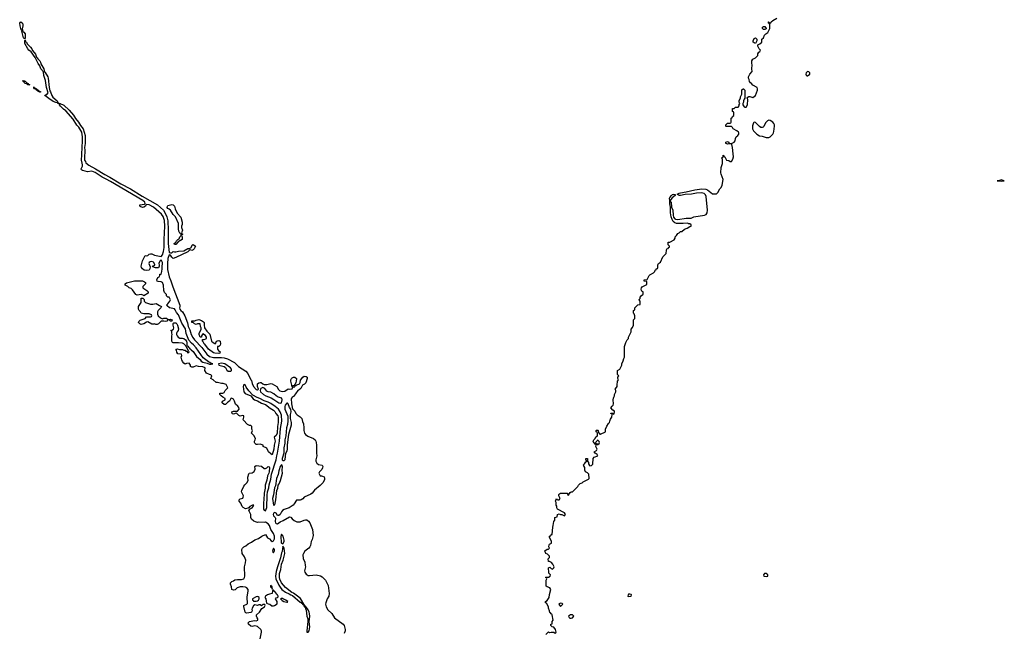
# Model space of a CAD drawing. Header units: inches. Extents: x 2535814 to 2694957, y 540737 to 728403.
# Tile 97 of 106: x 2638649 to 2653399, y 672933 to 682124. Entities that reach past the tile are written whole.
import ezdxf

# ---------------------------------------------------------------- set-up
doc = ezdxf.new("R2010")
doc.units = ezdxf.units.IN
doc.header["$MEASUREMENT"] = 0
for name, color, linetype in [('C6637', 7, 'Continuous'), ('C6638', 7, 'Continuous'), ('C6647', 7, 'Continuous'), ('C6648', 7, 'Continuous'), ('C6657', 7, 'Continuous'), ('C6658', 7, 'Continuous')]:
    doc.layers.add(name, color=color, linetype=linetype)

msp = doc.modelspace()

# ---------------------------------------------------------------- linework, layer by layer
at = {"layer": 'C6637', "color": 5, "elevation": 20}
for points in [[(2640000, 679707), (2639952, 679732), (2639883, 679763), (2639777, 679837), (2639730, 679853), (2639664, 679844), (2639630, 679856), (2639590, 679864), (2639576, 679876), (2639568, 679890), (2639589, 679931), (2639591, 679950), (2639578, 680000)], [(2639633, 680000), (2639642, 679982), (2639684, 679944), (2639785, 679890), (2639925, 679805), (2639991, 679771), (2640000, 679766)]]:
    msp.add_lwpolyline(points, dxfattribs=at)
at = {"layer": 'C6638', "color": 5, "elevation": 20}
for points in [[(2638710, 681840), (2638705, 681850), (2638683, 681950), (2638682, 681958), (2638688, 681968), (2638670, 681973), (2638655, 682030), (2638649, 682071), (2638655, 682085), (2638668, 682092), (2638690, 682073), (2638697, 682050), (2638697, 682030), (2638685, 681985), (2638694, 681954), (2638700, 681940), (2638710, 681936), (2638733, 681910), (2638730, 681842)], [(2638722, 681202), (2638730, 681202), (2638748, 681190), (2638758, 681178), (2638775, 681170), (2638778, 681162), (2638772, 681152), (2638783, 681157), (2638799, 681150), (2638790, 681146), (2638770, 681150), (2638761, 681161), (2638733, 681170), (2638710, 681190), (2638705, 681205), (2638690, 681210), (2638710, 681212)], [(2638875, 681095), (2638882, 681098), (2638902, 681090), (2638901, 681081), (2638910, 681082), (2638915, 681075), (2638930, 681070), (2638935, 681055), (2638959, 681050), (2638959, 681041), (2638950, 681041), (2638925, 681050), (2638920, 681060), (2638900, 681070), (2638899, 681079), (2638868, 681090), (2638869, 681109), (2638849, 681111), (2638870, 681110)]]:
    msp.add_lwpolyline(points, close=True, dxfattribs=at)
msp.add_lwpolyline([(2639578, 680000), (2639575, 680010), (2639592, 680310), (2639589, 680370), (2639578, 680438), (2639534, 680514), (2639506, 680546), (2639452, 680632), (2639339, 680759), (2639305, 680785), (2639262, 680830), (2639246, 680850), (2639243, 680863), (2639222, 680870), (2639220, 680880), (2639190, 680883), (2639150, 680900), (2639084, 680944), (2639027, 680990), (2639030, 680997), (2639055, 681005), (2639075, 681030), (2639048, 681110), (2639033, 681213), (2639011, 681290), (2639003, 681344), (2638966, 681386), (2638952, 681432), (2638927, 681467), (2638878, 681558), (2638821, 681641), (2638787, 681667), (2638771, 681690), (2638728, 681768), (2638727, 681813), (2638730, 681821), (2638738, 681798), (2638747, 681787), (2638750, 681786), (2638762, 681762), (2638813, 681713), (2638830, 681690), (2638841, 681661), (2638883, 681610), (2638902, 681562), (2638910, 681555), (2638918, 681538), (2638950, 681507), (2638960, 681490), (2638963, 681463), (2639010, 681390), (2639021, 681341), (2639030, 681333), (2639070, 681268), (2639076, 681250), (2639088, 681108), (2639100, 681060), (2639110, 681044), (2639129, 680989), (2639146, 680966), (2639210, 680910), (2639222, 680890), (2639220, 680880), (2639254, 680870), (2639262, 680862), (2639290, 680854), (2639310, 680842), (2639391, 680771), (2639454, 680694), (2639484, 680644), (2639531, 680591), (2639561, 680541), (2639598, 680490), (2639632, 680390), (2639630, 680270), (2639620, 680210), (2639624, 680170), (2639619, 680050), (2639622, 680022), (2639633, 680000)], dxfattribs=at)
at = {"layer": 'C6647', "color": 5, "elevation": 20}
for points in [[(2646530, 672914), (2646570, 672954), (2646585, 672945), (2646610, 672952), (2646652, 672952), (2646670, 672934), (2646682, 672938), (2646686, 672950), (2646675, 672990), (2646650, 673026), (2646628, 673028), (2646608, 673050), (2646608, 673070), (2646626, 673074), (2646628, 673110), (2646642, 673130), (2646628, 673208), (2646622, 673222), (2646610, 673226), (2646602, 673242), (2646590, 673246), (2646587, 673267), (2646569, 673309), (2646569, 673330), (2646542, 673382), (2646528, 673390), (2646526, 673410), (2646550, 673422), (2646582, 673470), (2646586, 673514), (2646604, 673590), (2646592, 673612), (2646549, 673629), (2646538, 673638), (2646535, 673685), (2646538, 673730), (2646546, 673750), (2646542, 673762), (2646526, 673770), (2646530, 673774), (2646570, 673774), (2646595, 673790), (2646599, 673810), (2646576, 673836), (2646575, 673870), (2646569, 673891), (2646570, 673914), (2646590, 673922), (2646610, 673902), (2646630, 673894), (2646650, 673914), (2646655, 673930), (2646638, 673970), (2646615, 673995), (2646587, 674007), (2646569, 674009), (2646568, 674050), (2646586, 674070), (2646586, 674090), (2646556, 674116), (2646530, 674126), (2646518, 674170), (2646550, 674194), (2646570, 674194), (2646586, 674210), (2646578, 674230), (2646580, 674260), (2646586, 674270), (2646615, 674285), (2646618, 674290), (2646615, 674315), (2646588, 674368), (2646588, 674388), (2646594, 674394), (2646606, 674394), (2646610, 674412), (2646626, 674414), (2646635, 674525), (2646642, 674550), (2646649, 674610), (2646666, 674630), (2646666, 674670), (2646702, 674678), (2646708, 674710), (2646730, 674722), (2646750, 674714), (2646770, 674714), (2646810, 674694), (2646826, 674710), (2646810, 674738), (2646708, 674790), (2646698, 674810), (2646696, 674836), (2646688, 674850), (2646688, 674890), (2646678, 674910), (2646690, 674952), (2646698, 674938), (2646710, 674934), (2646730, 674934), (2646746, 674950), (2646726, 674990), (2646726, 675010), (2646736, 675024), (2646750, 675032), (2646850, 675034), (2646854, 675030), (2646854, 675010), (2646870, 675002), (2646896, 675044), (2646908, 675052), (2646930, 675052), (2647008, 675130), (2647018, 675150), (2647043, 675177), (2647074, 675186), (2647090, 675202), (2647170, 675242), (2647178, 675250), (2647176, 675316), (2647156, 675336), (2647126, 675350), (2647116, 675376), (2647115, 675415), (2647100, 675440), (2647088, 675450), (2647110, 675472), (2647130, 675502), (2647146, 675510), (2647142, 675522), (2647130, 675526), (2647128, 675550), (2647131, 675551), (2647154, 675550), (2647154, 675510), (2647172, 675490), (2647172, 675470), (2647185, 675445), (2647190, 675442), (2647216, 675444), (2647236, 675464), (2647238, 675550), (2647255, 675570), (2647308, 675590), (2647298, 675610), (2647269, 675629), (2647255, 675650), (2647288, 675670), (2647298, 675690), (2647278, 675730), (2647286, 675750), (2647282, 675762), (2647270, 675766), (2647262, 675782), (2647250, 675786), (2647238, 675810), (2647248, 675830), (2647268, 675850), (2647282, 675878), (2647306, 675890), (2647306, 675930), (2647302, 675942), (2647286, 675950), (2647286, 675970), (2647290, 675974), (2647310, 675974), (2647314, 675970), (2647318, 675938), (2647332, 675932), (2647338, 675918), (2647350, 675914), (2647426, 675950), (2647426, 675990), (2647445, 676035), (2647470, 676074), (2647486, 676090), (2647488, 676112), (2647500, 676140), (2647522, 676170), (2647526, 676210), (2647522, 676222), (2647506, 676226), (2647506, 676230), (2647532, 676232), (2647538, 676218), (2647550, 676214), (2647555, 676225), (2647562, 676250), (2647559, 676259), (2647535, 676275), (2647506, 676310), (2647523, 676337), (2647538, 676350), (2647546, 676370), (2647538, 676430), (2647547, 676453), (2647548, 676472), (2647558, 676490), (2647558, 676510), (2647578, 676550), (2647578, 676570), (2647568, 676590), (2647590, 676614), (2647598, 676630), (2647598, 676670), (2647606, 676690), (2647606, 676710), (2647618, 676730), (2647608, 676748), (2647608, 676770), (2647626, 676790), (2647606, 676810), (2647607, 676867), (2647638, 676890), (2647668, 676950), (2647668, 676970), (2647690, 677014), (2647698, 677050), (2647708, 677070), (2647708, 677230), (2647729, 677290), (2647749, 677331), (2647768, 677350), (2647768, 677370), (2647808, 677450), (2647808, 677490), (2647830, 677514), (2647846, 677550), (2647846, 677630), (2647866, 677650), (2647866, 677690), (2647856, 677716), (2647846, 677730), (2647846, 677770), (2647862, 677778), (2647866, 677810), (2647910, 677854), (2647942, 677858), (2647946, 677870), (2647946, 677910), (2647928, 677928), (2647928, 677932), (2647946, 677950), (2647946, 677970), (2647958, 677990), (2647987, 678013), (2647987, 678047), (2647970, 678058), (2647962, 678070), (2647958, 678090), (2647962, 678110), (2647975, 678125), (2648042, 678158), (2648046, 678170), (2648042, 678202), (2648006, 678210), (2648006, 678230), (2648050, 678234), (2648078, 678290), (2648090, 678302), (2648146, 678330), (2648166, 678350), (2648170, 678374), (2648182, 678378), (2648186, 678390), (2648202, 678398), (2648207, 678413), (2648208, 678450), (2648218, 678470), (2648250, 678494), (2648286, 678570), (2648336, 678624), (2648338, 678670), (2648346, 678690), (2648362, 678698), (2648370, 678714), (2648382, 678718), (2648386, 678730), (2648366, 678750), (2648366, 678790), (2648390, 678792), (2648455, 678825), (2648468, 678850), (2648466, 678870), (2648490, 678892), (2648510, 678922), (2648526, 678930), (2648536, 678944), (2648550, 678951), (2648570, 678951), (2648610, 678986), (2648650, 679001), (2648690, 679027), (2648706, 679030), (2648706, 679050), (2648690, 679066), (2648670, 679066), (2648656, 679076), (2648590, 679071), (2648490, 679073), (2648462, 679082), (2648440, 679100), (2648423, 679130), (2648410, 679170), (2648398, 679230), (2648397, 679317), (2648387, 679367), (2648390, 679410), (2648386, 679450), (2648390, 679461), (2648412, 679490), (2648430, 679504), (2648450, 679512), (2648467, 679507), (2648468, 679490), (2648423, 679457), (2648391, 679410), (2648398, 679398), (2648410, 679391), (2648414, 679314), (2648431, 679270), (2648437, 679197), (2648445, 679165), (2648462, 679142), (2648475, 679135), (2648510, 679129), (2648631, 679151), (2648707, 679153), (2648750, 679172), (2648910, 679197), (2648933, 679207), (2648950, 679230), (2648953, 679273), (2648934, 679474), (2648922, 679502), (2648901, 679521), (2648870, 679529), (2648790, 679525), (2648711, 679510), (2648616, 679504), (2648550, 679491), (2648530, 679492), (2648499, 679510), (2648530, 679528), (2648547, 679533), (2648635, 679545), (2648697, 679563), (2648764, 679576), (2648870, 679589), (2648926, 679586), (2648955, 679575), (2649030, 679514), (2649090, 679514), (2649110, 679534), (2649138, 679590), (2649158, 679610), (2649175, 679645), (2649188, 679730), (2649158, 679810), (2649155, 679830), (2649158, 679910), (2649178, 679970), (2649178, 680000)], [(2640000, 679766), (2640164, 679664), (2640310, 679589), (2640481, 679481), (2640711, 679351), (2640802, 679270), (2640835, 679215), (2640852, 679172), (2640870, 679110), (2640875, 678970), (2640871, 678771), (2640890, 678639), (2640910, 678633), (2640926, 678634), (2640950, 678654), (2640970, 678646), (2640987, 678647), (2641030, 678657), (2641110, 678663), (2641170, 678699), (2641190, 678698), (2641214, 678706), (2641238, 678750), (2641250, 678758), (2641282, 678730), (2641261, 678690), (2641250, 678679), (2641230, 678669), (2641205, 678675), (2641190, 678669), (2641170, 678649), (2640990, 678560), (2640950, 678549), (2640930, 678567), (2640910, 678599), (2640890, 678604), (2640870, 678547), (2640861, 678470), (2640864, 678384), (2640886, 678270), (2640914, 678214), (2640943, 678123), (2641046, 677850), (2641048, 677830), (2641042, 677810), (2641048, 677788), (2641062, 677770), (2641090, 677750), (2641122, 677690), (2641161, 677581), (2641172, 677530), (2641197, 677477), (2641220, 677410), (2641243, 677363), (2641269, 677329), (2641376, 677216), (2641450, 677115), (2641490, 677081), (2641550, 677062), (2641670, 677064), (2641710, 677058), (2641763, 677043), (2641869, 676989), (2641926, 676930), (2642037, 676857), (2642065, 676825), (2642110, 676732), (2642120, 676720), (2642130, 676674), (2642150, 676629), (2642190, 676587), (2642210, 676582), (2642225, 676590), (2642210, 676630), (2642210, 676671), (2642230, 676686), (2642250, 676692), (2642268, 676692), (2642292, 676670), (2642310, 676661), (2642350, 676661), (2642410, 676675), (2642430, 676671), (2642503, 676630), (2642526, 676586), (2642546, 676566), (2642585, 676555), (2642622, 676558), (2642670, 676596), (2642688, 676592), (2642730, 676594), (2642740, 676620), (2642770, 676627), (2642776, 676644), (2642790, 676645), (2642803, 676657), (2642830, 676663), (2642842, 676670), (2642849, 676690), (2642854, 676726), (2642888, 676772), (2642910, 676784), (2642940, 676780), (2642953, 676770), (2642956, 676750), (2642933, 676687), (2642913, 676667), (2642884, 676650), (2642860, 676600), (2642838, 676582), (2642816, 676570), (2642782, 676518), (2642750, 676482), (2642732, 676470), (2642726, 676454), (2642714, 676450), (2642723, 676370), (2642736, 676296), (2642770, 676261), (2642786, 676226), (2642804, 676204), (2642850, 676176), (2642874, 676150), (2642884, 676104), (2642901, 676070), (2642907, 676013), (2642903, 675970), (2642916, 675930), (2642931, 675910), (2642964, 675884), (2643050, 675850), (2643074, 675830), (2643085, 675810), (2643092, 675790), (2643097, 675750), (2643095, 675630), (2643100, 675590), (2643083, 675530), (2643085, 675510), (2643101, 675481), (2643123, 675463), (2643178, 675450), (2643191, 675431), (2643186, 675410), (2643173, 675387), (2643138, 675350), (2643131, 675330), (2643150, 675292), (2643170, 675291), (2643210, 675278), (2643217, 675257), (2643214, 675230), (2643190, 675187), (2643150, 675147), (2643064, 675076), (2643028, 675030), (2643010, 675015), (2642910, 674970), (2642890, 674947), (2642865, 674930), (2642850, 674926), (2642830, 674929), (2642794, 674926), (2642762, 674870), (2642746, 674850), (2642684, 674810), (2642612, 674789), (2642586, 674774), (2642569, 674751), (2642552, 674710), (2642530, 674696), (2642510, 674697), (2642489, 674730), (2642470, 674744), (2642450, 674732), (2642447, 674710), (2642453, 674690), (2642476, 674670), (2642480, 674660), (2642474, 674610), (2642482, 674590), (2642490, 674578), (2642510, 674573), (2642550, 674603), (2642598, 674622), (2642690, 674676), (2642710, 674674), (2642729, 674649), (2642761, 674621), (2642802, 674602), (2642850, 674601), (2642910, 674630), (2642930, 674635), (2642950, 674634), (2642975, 674615), (2642994, 674590), (2643035, 674490), (2643043, 674397), (2643030, 674338), (2643014, 674306), (2643004, 674250), (2642996, 674230), (2642978, 674210), (2642918, 674162), (2642898, 674130), (2642892, 674110), (2642893, 674053), (2642919, 673999), (2642927, 673950), (2642929, 673930), (2642915, 673870), (2642919, 673850), (2642941, 673821), (2642970, 673800), (2642990, 673797), (2643090, 673811), (2643154, 673794), (2643180, 673780), (2643230, 673727), (2643270, 673650), (2643287, 673530), (2643279, 673490), (2643257, 673450), (2643234, 673390), (2643232, 673370), (2643241, 673330), (2643264, 673284), (2643326, 673230), (2643366, 673166), (2643497, 673070), (2643508, 673050), (2643525, 672990), (2643525, 672970), (2643511, 672930)], [(2642249, 672851), (2642269, 672949), (2642269, 672969), (2642259, 672990), (2642210, 673033), (2642170, 673044), (2642130, 673035), (2642110, 673038), (2642075, 673070), (2642069, 673090), (2642090, 673111), (2642165, 673125), (2642190, 673121), (2642218, 673130), (2642218, 673150), (2642205, 673165), (2642194, 673190), (2642195, 673210), (2642239, 673250), (2642276, 673304), (2642318, 673330), (2642326, 673350), (2642322, 673362), (2642310, 673366), (2642290, 673366), (2642270, 673346), (2642250, 673358), (2642230, 673358), (2642210, 673349), (2642170, 673358), (2642150, 673342), (2642131, 673310), (2642126, 673290), (2642131, 673269), (2642122, 673250), (2642110, 673244), (2642050, 673235), (2642038, 673238), (2642029, 673249), (2642005, 673335), (2642009, 673351), (2642053, 673367), (2642059, 673381), (2642054, 673474), (2642072, 673568), (2642069, 673590), (2642052, 673612), (2642030, 673623), (2641990, 673629), (2641951, 673629), (2641906, 673614), (2641876, 673584), (2641850, 673578), (2641829, 673589), (2641824, 673630), (2641809, 673670), (2641809, 673690), (2641828, 673710), (2641850, 673718), (2641870, 673732), (2641910, 673741), (2641970, 673739), (2642009, 673751), (2642019, 673770), (2642023, 673790), (2642019, 673930), (2642033, 673987), (2642036, 674030), (2642016, 674076), (2641983, 674130), (2641977, 674190), (2641985, 674210), (2642009, 674230), (2642036, 674244), (2642070, 674273), (2642122, 674298), (2642170, 674334), (2642225, 674355), (2642277, 674390), (2642330, 674413), (2642363, 674363), (2642390, 674350), (2642416, 674316), (2642430, 674310), (2642450, 674320), (2642466, 674350), (2642465, 674390), (2642452, 674430), (2642413, 674490), (2642392, 674550), (2642370, 674575), (2642330, 674599), (2642310, 674595), (2642230, 674599), (2642210, 674595), (2642181, 674601), (2642155, 674615), (2642123, 674643), (2642113, 674670), (2642113, 674710), (2642089, 674750), (2642082, 674770), (2642102, 674798), (2642130, 674812), (2642148, 674830), (2642154, 674854), (2642134, 674850), (2642094, 674830), (2642085, 674815), (2642072, 674808), (2642030, 674799), (2641997, 674817), (2641983, 674830), (2641964, 674884), (2641939, 674910), (2641935, 674930), (2641950, 674945), (2641990, 674958), (2641999, 674970), (2642003, 674990), (2641980, 675030), (2641974, 675050), (2641978, 675070), (2642005, 675135), (2642021, 675159), (2642054, 675190), (2642073, 675227), (2642066, 675250), (2642066, 675270), (2642079, 675321), (2642087, 675333), (2642130, 675339), (2642163, 675357), (2642174, 675390), (2642170, 675432), (2642190, 675445), (2642270, 675437), (2642310, 675401), (2642330, 675399), (2642350, 675411), (2642370, 675432), (2642385, 675425), (2642390, 675414), (2642386, 675350), (2642382, 675330), (2642361, 675290), (2642353, 675227), (2642328, 675150), (2642328, 675108), (2642309, 675031), (2642307, 674930), (2642300, 674890), (2642300, 674790), (2642310, 674777), (2642330, 674765), (2642350, 674815), (2642357, 675003), (2642362, 675050), (2642380, 675110), (2642384, 675156), (2642410, 675242), (2642423, 675317), (2642490, 675530), (2642499, 675590), (2642513, 675630), (2642540, 675810), (2642557, 676003), (2642575, 676110), (2642570, 676201), (2642553, 676250), (2642524, 676290), (2642478, 676330), (2642410, 676375), (2642370, 676395), (2642310, 676416), (2642245, 676450), (2642204, 676464), (2642141, 676501), (2642083, 676563), (2642040, 676620), (2642030, 676645), (2642010, 676661), (2642002, 676650), (2641999, 676630), (2642009, 676550), (2642026, 676526), (2642110, 676488), (2642145, 676445), (2642168, 676428), (2642213, 676413), (2642270, 676379), (2642330, 676359), (2642403, 676303), (2642450, 676276), (2642473, 676253), (2642486, 676226), (2642515, 676190), (2642523, 676170), (2642523, 676090), (2642510, 676030), (2642506, 675930), (2642490, 675896), (2642463, 675870), (2642474, 675810), (2642459, 675750), (2642457, 675690), (2642430, 675608), (2642410, 675619), (2642377, 675650), (2642350, 675704), (2642298, 675730), (2642298, 675750), (2642250, 675766), (2642210, 675759), (2642190, 675761), (2642170, 675782), (2642165, 675790), (2642164, 675810), (2642175, 675830), (2642179, 675850), (2642156, 675896), (2642122, 675930), (2642138, 675970), (2642127, 675993), (2642126, 676030), (2642110, 676046), (2642090, 676048), (2642063, 676063), (2642004, 676124), (2641999, 676130), (2642008, 676170), (2642006, 676190), (2641990, 676195), (2641950, 676184), (2641930, 676195), (2641903, 676223), (2641890, 676229), (2641850, 676215), (2641838, 676218), (2641830, 676226), (2641829, 676251), (2641850, 676259), (2641910, 676262), (2641935, 676290), (2641934, 676314), (2641917, 676337), (2641884, 676364), (2641869, 676410), (2641850, 676442), (2641824, 676456), (2641812, 676448), (2641791, 676410), (2641765, 676395), (2641730, 676362), (2641710, 676358), (2641684, 676384), (2641683, 676397), (2641689, 676411), (2641726, 676430), (2641726, 676450), (2641690, 676468), (2641666, 676490), (2641646, 676510), (2641646, 676530), (2641690, 676532), (2641710, 676542), (2641729, 676571), (2641766, 676610), (2641742, 676662), (2641710, 676668), (2641695, 676675), (2641670, 676674), (2641610, 676688), (2641590, 676688), (2641549, 676729), (2641510, 676748), (2641526, 676790), (2641510, 676806), (2641490, 676808), (2641449, 676830), (2641422, 676870), (2641428, 676910), (2641390, 676923), (2641329, 676929), (2641290, 676939), (2641250, 676918), (2641230, 676918), (2641208, 676930), (2641208, 676950), (2641190, 676978), (2641150, 676975), (2641130, 676966), (2641110, 676979), (2641090, 677002), (2641077, 677030), (2641068, 677070), (2641076, 677096), (2641075, 677115), (2641018, 677118), (2641002, 677142), (2640996, 677176), (2640988, 677190), (2641008, 677192), (2641043, 677183), (2641090, 677182), (2641110, 677174), (2641130, 677174), (2641138, 677158), (2641153, 677153), (2641170, 677134), (2641182, 677138), (2641186, 677150), (2641178, 677158), (2641155, 677215), (2641143, 677223), (2641138, 677238), (2641108, 677270), (2641090, 677279), (2641030, 677285), (2640950, 677284), (2640938, 677290), (2640926, 677310), (2640929, 677389), (2640935, 677410), (2640929, 677431), (2640926, 677466), (2640908, 677470), (2640930, 677472), (2640954, 677490), (2640959, 677510), (2640948, 677550), (2640948, 677572), (2640956, 677584), (2640990, 677584), (2641004, 677570), (2641015, 677550), (2641030, 677492), (2641023, 677470), (2641006, 677450), (2640999, 677430), (2640996, 677410), (2641007, 677387), (2641025, 677370), (2641050, 677356), (2641090, 677355), (2641110, 677347), (2641133, 677330), (2641150, 677310), (2641155, 677285), (2641151, 677250), (2641160, 677240), (2641170, 677236), (2641177, 677217), (2641190, 677211), (2641196, 677196), (2641210, 677190), (2641218, 677178), (2641250, 677154), (2641257, 677137), (2641299, 677079), (2641350, 677034), (2641367, 677007), (2641390, 676992), (2641457, 676977), (2641490, 676963), (2641517, 676963), (2641544, 676970), (2641516, 676976), (2641497, 676990), (2641477, 676997), (2641399, 677059), (2641290, 677210), (2641253, 677253), (2641221, 677281), (2641182, 677322), (2641145, 677425), (2641132, 677492), (2641079, 677579), (2641030, 677702), (2640998, 677738), (2640990, 677759), (2640976, 677776), (2640970, 677793), (2640895, 677810), (2640856, 677836), (2640846, 677850), (2640869, 677870), (2640898, 677910), (2640906, 677930), (2640890, 677966), (2640870, 677966), (2640846, 677990), (2640846, 678010), (2640820, 678040), (2640809, 678069), (2640802, 678150), (2640789, 678190), (2640770, 678200), (2640723, 678203), (2640708, 678210), (2640702, 678230), (2640720, 678260), (2640738, 678270), (2640746, 678290), (2640747, 678313), (2640770, 678314), (2640779, 678350), (2640784, 678390), (2640782, 678430), (2640790, 678465), (2640790, 678486), (2640770, 678529), (2640750, 678509), (2640731, 678470), (2640739, 678450), (2640739, 678430), (2640730, 678409), (2640685, 678405), (2640643, 678423), (2640638, 678430), (2640673, 678447), (2640675, 678455), (2640655, 678490), (2640630, 678502), (2640603, 678497), (2640590, 678486), (2640585, 678470), (2640602, 678422), (2640598, 678390), (2640586, 678374), (2640554, 678366), (2640514, 678374), (2640489, 678390), (2640473, 678410), (2640469, 678430), (2640489, 678510), (2640527, 678593), (2640550, 678585), (2640566, 678590), (2640586, 678610), (2640610, 678618), (2640630, 678616), (2640670, 678597), (2640770, 678576), (2640790, 678602), (2640805, 678650), (2640812, 678710), (2640813, 678830), (2640823, 679030), (2640816, 679116), (2640797, 679177), (2640773, 679213), (2640654, 679314), (2640590, 679350), (2640545, 679355), (2640532, 679329), (2640506, 679314), (2640490, 679311), (2640461, 679321), (2640449, 679330), (2640449, 679350), (2640520, 679360), (2640530, 679370), (2640522, 679390), (2640495, 679415), (2640010, 679701), (2640000, 679707)]]:
    msp.add_lwpolyline(points, dxfattribs=at)
for points in [[(2640970, 678758), (2640964, 678770), (2640989, 678791), (2640998, 678810), (2641018, 678830), (2641037, 678843), (2641050, 678874), (2641066, 678890), (2641066, 678910), (2641062, 678922), (2641050, 678926), (2641035, 678955), (2641029, 678990), (2641027, 679070), (2640981, 679170), (2640950, 679206), (2640910, 679270), (2640888, 679288), (2640870, 679296), (2640860, 679310), (2640863, 679330), (2640870, 679339), (2640910, 679353), (2640930, 679355), (2640950, 679351), (2640967, 679330), (2640976, 679290), (2641010, 679225), (2641065, 679165), (2641082, 679090), (2641083, 679057), (2641075, 679030), (2641075, 679010), (2641086, 678970), (2641074, 678930), (2641078, 678918), (2641091, 678910), (2641078, 678902), (2641074, 678890), (2641082, 678870), (2641082, 678830), (2641025, 678795), (2640990, 678758)], [(2640510, 677986), (2640496, 677996), (2640470, 678006), (2640410, 677998), (2640390, 678009), (2640340, 678080), (2640318, 678098), (2640288, 678110), (2640269, 678129), (2640230, 678149), (2640228, 678170), (2640250, 678182), (2640370, 678211), (2640490, 678213), (2640520, 678200), (2640532, 678190), (2640531, 678170), (2640494, 678130), (2640494, 678110), (2640552, 678070), (2640572, 678050), (2640572, 678030)], [(2640610, 677865), (2640645, 677865), (2640695, 677875), (2640742, 677842), (2640774, 677830), (2640762, 677810), (2640722, 677770), (2640712, 677750), (2640713, 677713), (2640722, 677690), (2640757, 677657), (2640790, 677642), (2640810, 677651), (2640849, 677651), (2640873, 677633), (2640890, 677632), (2640910, 677638), (2640932, 677630), (2640930, 677606), (2640906, 677610), (2640890, 677626), (2640870, 677626), (2640854, 677610), (2640830, 677602), (2640810, 677609), (2640770, 677608), (2640730, 677566), (2640710, 677558), (2640690, 677558), (2640670, 677568), (2640656, 677564), (2640630, 677565), (2640570, 677597), (2640547, 677593), (2640510, 677567), (2640470, 677559), (2640450, 677569), (2640430, 677589), (2640435, 677605), (2640455, 677625), (2640526, 677650), (2640550, 677674), (2640610, 677674), (2640622, 677678), (2640626, 677690), (2640622, 677702), (2640590, 677718), (2640510, 677718), (2640470, 677729), (2640458, 677750), (2640438, 677770), (2640428, 677790), (2640428, 677830), (2640468, 677890), (2640466, 677950), (2640470, 677954), (2640493, 677953), (2640512, 677932), (2640514, 677910), (2640534, 677890)], [(2641570, 677272), (2641586, 677274), (2641586, 677286), (2641598, 677310), (2641610, 677316), (2641630, 677319), (2641651, 677311), (2641657, 677270), (2641651, 677250), (2641630, 677229), (2641613, 677227), (2641611, 677190), (2641626, 677170), (2641650, 677150), (2641646, 677130), (2641630, 677126), (2641570, 677128), (2641550, 677135), (2641478, 677190), (2641422, 677262), (2641410, 677269), (2641399, 677299), (2641389, 677310), (2641388, 677332), (2641410, 677332), (2641438, 677342), (2641448, 677350), (2641449, 677370), (2641432, 677392), (2641390, 677418), (2641371, 677390), (2641372, 677368), (2641350, 677370), (2641335, 677410), (2641336, 677424), (2641368, 677490), (2641368, 677510), (2641358, 677530), (2641350, 677566), (2641313, 677567), (2641290, 677558), (2641266, 677566), (2641246, 677586), (2641230, 677590), (2641230, 677612), (2641270, 677611), (2641290, 677621), (2641330, 677631), (2641370, 677618), (2641400, 677600), (2641411, 677590), (2641410, 677550), (2641416, 677510), (2641450, 677461), (2641496, 677416), (2641521, 677310), (2641530, 677298)], [(2641670, 676978), (2641627, 676970), (2641631, 676950), (2641710, 676927), (2641733, 676913), (2641754, 676874), (2641770, 676857), (2641810, 676858), (2641824, 676870), (2641821, 676890), (2641808, 676910), (2641721, 676970)], [(2642738, 676622), (2642730, 676626), (2642728, 676650), (2642710, 676710), (2642709, 676730), (2642719, 676750), (2642730, 676761), (2642750, 676771), (2642770, 676771), (2642794, 676750), (2642792, 676712), (2642786, 676690), (2642776, 676664), (2642758, 676642), (2642742, 676638), (2642734, 676630)], [(2642290, 676617), (2642261, 676599), (2642254, 676590), (2642250, 676570), (2642257, 676550), (2642302, 676510), (2642334, 676490), (2642418, 676458), (2642457, 676437), (2642530, 676386), (2642550, 676378), (2642570, 676385), (2642582, 676430), (2642575, 676455), (2642523, 676470), (2642490, 676490), (2642458, 676518), (2642410, 676543), (2642369, 676550), (2642350, 676558), (2642319, 676599)], [(2642650, 676381), (2642626, 676350), (2642619, 676330), (2642619, 676310), (2642623, 676290), (2642664, 676184), (2642666, 676114), (2642660, 676060), (2642647, 676010), (2642637, 675890), (2642620, 675830), (2642619, 675781), (2642608, 675710), (2642604, 675630), (2642580, 675550), (2642582, 675530), (2642590, 675520), (2642610, 675522), (2642624, 675536), (2642635, 675630), (2642654, 675666), (2642662, 675690), (2642663, 675750), (2642683, 675917), (2642722, 676058), (2642721, 676090), (2642708, 676150), (2642708, 676210), (2642714, 676250), (2642709, 676289), (2642690, 676315), (2642669, 676370), (2642660, 676380)], [(2647310, 675826), (2647298, 675822), (2647294, 675810), (2647274, 675790), (2647278, 675778), (2647290, 675774), (2647302, 675762), (2647310, 675762), (2647330, 675774), (2647335, 675790), (2647330, 675806)], [(2642570, 675456), (2642549, 675430), (2642538, 675382), (2642530, 675369), (2642519, 675310), (2642494, 675250), (2642480, 675140), (2642468, 675110), (2642453, 675007), (2642438, 674950), (2642450, 674851), (2642470, 674855), (2642488, 674930), (2642503, 675070), (2642515, 675105), (2642522, 675150), (2642535, 675170), (2642556, 675224), (2642585, 675330), (2642580, 675370), (2642588, 675430), (2642583, 675450)], [(2642570, 674417), (2642564, 674410), (2642562, 674390), (2642568, 674290), (2642570, 674283), (2642590, 674273), (2642610, 674310), (2642610, 674330), (2642596, 674390)], [(2642450, 674207), (2642439, 674190), (2642434, 674170), (2642442, 674150), (2642450, 674140), (2642467, 674170), (2642467, 674190)], [(2642590, 674239), (2642580, 674160), (2642570, 674138), (2642555, 674065), (2642509, 673931), (2642490, 673858), (2642481, 673790), (2642485, 673750), (2642530, 673655), (2642550, 673622), (2642576, 673590), (2642630, 673548), (2642686, 673526), (2642710, 673510), (2642738, 673498), (2642850, 673401), (2642858, 673398), (2642870, 673383), (2642880, 673380), (2642890, 673362), (2642900, 673360), (2642904, 673370), (2642853, 673453), (2642811, 673491), (2642750, 673532), (2642724, 673544), (2642630, 673621), (2642572, 673690), (2642546, 673746), (2642542, 673770), (2642543, 673830), (2642560, 673890), (2642572, 673970), (2642594, 674026), (2642619, 674130), (2642618, 674170), (2642611, 674210)], [(2649830, 673831), (2649809, 673831), (2649793, 673810), (2649799, 673790), (2649830, 673782), (2649850, 673787), (2649855, 673790), (2649855, 673810)], [(2642450, 673581), (2642440, 673580), (2642435, 673570), (2642430, 673528), (2642390, 673521), (2642362, 673510), (2642332, 673490), (2642322, 673470), (2642338, 673450), (2642344, 673384), (2642370, 673372), (2642394, 673370), (2642425, 673345), (2642450, 673346), (2642466, 673350), (2642507, 673373), (2642508, 673410), (2642482, 673450), (2642490, 673462), (2642510, 673471), (2642520, 673480), (2642521, 673490), (2642515, 673495), (2642512, 673510), (2642499, 673519), (2642470, 673558), (2642462, 673562)], [(2642410, 673655), (2642408, 673630), (2642410, 673625), (2642424, 673624), (2642430, 673594), (2642430, 673632), (2642417, 673637)], [(2647790, 673521), (2647770, 673519), (2647762, 673510), (2647758, 673490), (2647766, 673486), (2647810, 673489), (2647813, 673507), (2647810, 673513)], [(2642210, 673484), (2642190, 673477), (2642134, 673450), (2642134, 673430), (2642145, 673425), (2642153, 673413), (2642190, 673412), (2642210, 673418), (2642228, 673430), (2642238, 673450), (2642238, 673470), (2642220, 673480)], [(2642565, 673455), (2642556, 673450), (2642582, 673422), (2642607, 673407), (2642650, 673398), (2642659, 673401), (2642664, 673410), (2642642, 673422), (2642639, 673430), (2642602, 673442), (2642588, 673452)], [(2646750, 673382), (2646730, 673375), (2646726, 673370), (2646750, 673334), (2646788, 673370), (2646777, 673377)], [(2642910, 673363), (2642900, 673360), (2642903, 673350), (2642910, 673335), (2642916, 673336), (2642914, 673330), (2642924, 673324), (2642930, 673299), (2642936, 673296), (2642941, 673281), (2642950, 673191), (2642963, 673150), (2642964, 673110), (2642948, 672968), (2642952, 672952), (2642970, 672948), (2642986, 672970), (2642994, 673030), (2642986, 673110), (2642993, 673187), (2642992, 673230), (2642987, 673250), (2642970, 673283), (2642930, 673341), (2642922, 673342)], [(2646932, 673212), (2646902, 673210), (2646871, 673190), (2646878, 673170), (2646890, 673161), (2646910, 673161), (2646930, 673167), (2646949, 673190)]]:
    msp.add_lwpolyline(points, close=True, dxfattribs=at)
at = {"layer": 'C6648', "color": 5, "elevation": 20}
msp.add_lwpolyline([(2649178, 680000), (2649178, 680030), (2649170, 680054), (2649186, 680070), (2649186, 680090), (2649190, 680094), (2649198, 680078), (2649214, 680070), (2649238, 680018), (2649270, 680014), (2649290, 680002), (2649310, 680002), (2649330, 680034), (2649342, 680070), (2649335, 680115), (2649329, 680210), (2649316, 680256), (2649310, 680266), (2649250, 680262), (2649230, 680268), (2649226, 680270), (2649226, 680290), (2649250, 680302), (2649272, 680290), (2649274, 680274), (2649310, 680272), (2649350, 680292), (2649369, 680311), (2649373, 680347), (2649384, 680370), (2649409, 680391), (2649422, 680410), (2649422, 680430), (2649417, 680437), (2649390, 680459), (2649338, 680490), (2649328, 680508), (2649310, 680526), (2649230, 680526), (2649226, 680530), (2649226, 680550), (2649250, 680574), (2649290, 680574), (2649302, 680578), (2649306, 680590), (2649306, 680650), (2649322, 680658), (2649327, 680673), (2649346, 680690), (2649346, 680730), (2649342, 680742), (2649328, 680748), (2649326, 680794), (2649350, 680794), (2649370, 680814), (2649410, 680814), (2649427, 680833), (2649428, 680852), (2649438, 680870), (2649428, 680888), (2649428, 680910), (2649447, 680953), (2649448, 680970), (2649468, 681010), (2649468, 681072), (2649486, 681090), (2649494, 681090), (2649513, 681067), (2649514, 680950), (2649504, 680936), (2649493, 680907), (2649492, 680890), (2649482, 680870), (2649482, 680850), (2649500, 680820), (2649510, 680812), (2649530, 680812), (2649554, 680850), (2649555, 680930), (2649546, 680950), (2649556, 680964), (2649570, 680972), (2649588, 680972), (2649630, 680961), (2649674, 680990), (2649702, 681070), (2649702, 681090), (2649695, 681110), (2649630, 681142), (2649610, 681168), (2649596, 681176), (2649580, 681200), (2649578, 681230), (2649568, 681250), (2649568, 681270), (2649588, 681310), (2649624, 681350), (2649616, 681390), (2649621, 681450), (2649616, 681470), (2649615, 681510), (2649630, 681534), (2649670, 681552), (2649708, 681590), (2649708, 681612), (2649722, 681638), (2649738, 681650), (2649746, 681670), (2649728, 681688), (2649708, 681730), (2649706, 681750), (2649736, 681764), (2649766, 681790), (2649766, 681830), (2649790, 681854), (2649809, 681891), (2649829, 681911), (2649858, 681930), (2649887, 681993), (2649887, 682047), (2649882, 682062), (2649866, 682070), (2649866, 682090), (2649872, 682092), (2649878, 682078), (2649890, 682074), (2649902, 682078), (2649907, 682093), (2649930, 682114), (2649993, 682147)], dxfattribs=at)
for points in [[(2649790, 681978), (2649778, 681990), (2649778, 682010), (2649790, 682022), (2649810, 682022), (2649834, 681990), (2649830, 681986), (2649810, 681978)], [(2649670, 681768), (2649650, 681778), (2649638, 681790), (2649635, 681810), (2649650, 681842), (2649670, 681852), (2649694, 681830), (2649692, 681808)], [(2649870, 680617), (2649850, 680609), (2649822, 680578), (2649798, 680522), (2649788, 680512), (2649770, 680507), (2649750, 680510), (2649730, 680524), (2649670, 680582), (2649650, 680589), (2649641, 680579), (2649627, 680533), (2649627, 680490), (2649641, 680461), (2649690, 680411), (2649730, 680386), (2649770, 680381), (2649830, 680359), (2649870, 680358), (2649890, 680368), (2649932, 680410), (2649944, 680430), (2649948, 680450), (2649957, 680530), (2649955, 680550), (2649947, 680570), (2649930, 680590), (2649890, 680616)]]:
    msp.add_lwpolyline(points, close=True, dxfattribs=at)
at = {"layer": 'C6657', "color": 5, "elevation": 20}
msp.add_lwpolyline([(2653350, 679727), (2653325, 679715), (2653294, 679710), (2653350, 679703), (2653390, 679708), (2653399, 679710)], close=True, dxfattribs=at)
at = {"layer": 'C6658', "color": 5, "elevation": 20}
msp.add_lwpolyline([(2650450, 681348), (2650432, 681330), (2650427, 681310), (2650432, 681292), (2650442, 681282), (2650450, 681282), (2650488, 681310), (2650488, 681330), (2650470, 681342)], close=True, dxfattribs=at)

doc.saveas('drawing.dxf')
